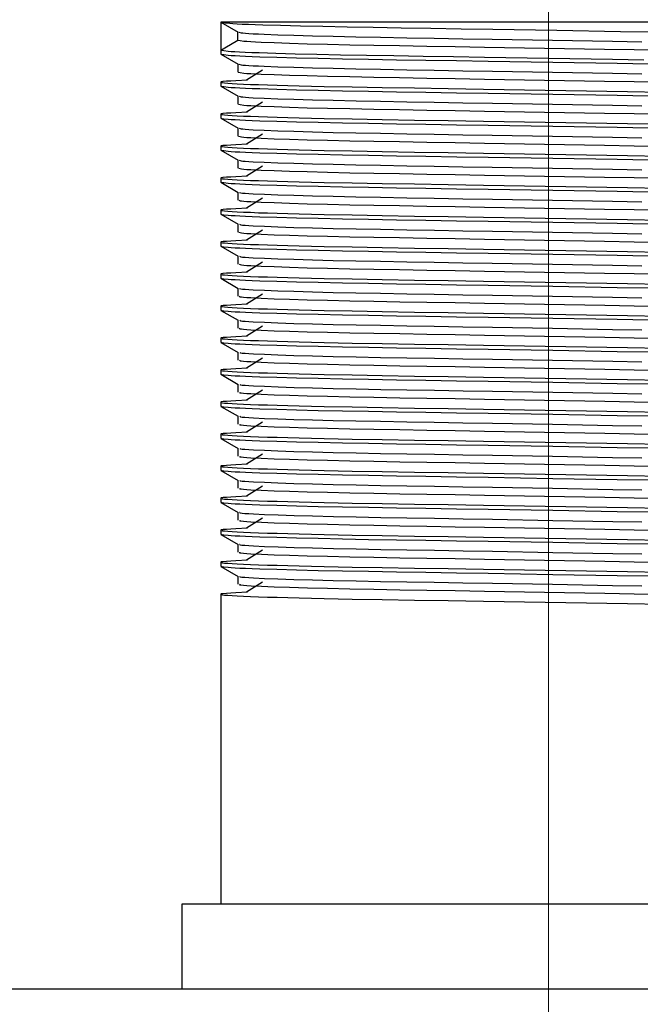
# Model space of a CAD drawing. Header units: millimetres. Extents: x 262469 to 275208, y -32539 to 9411.
# Tile 158 of 256: x 268149 to 268161, y -13986 to -13969. Entities that reach past the tile are written whole.
import ezdxf

# ---------------------------------------------------------------- set-up
doc = ezdxf.new("R2010")
doc.units = ezdxf.units.MM
doc.header["$LTSCALE"] = 100
doc.layers.add('$ IE_TELETECHNIKA', color=5, linetype='Continuous', lineweight=30)

msp = doc.modelspace()

# ---------------------------------------------------------------- linework, layer by layer
at = {"layer": '$ IE_TELETECHNIKA', "color": 7, "linetype": 'Continuous', "lineweight": 5, "ltscale": 20.32}
for p, q in [((268158.891, -13966.129), (268158.891, -13984.396)), ((268158.891, -13984.396), (268158.891, -13988.428))]:
    msp.add_line(p, q, dxfattribs=at)
at = {"layer": '$ IE_TELETECHNIKA', "color": 7, "linetype": 'Continuous'}
for p, q in [((268153.033, -13968.649), (268153.033, -13969.149)), ((268164.749, -13968.649), (268153.033, -13968.649)), ((268153.035, -13968.651), (268153.344, -13968.83)), ((268153.342, -13968.97), (268153.342, -13968.828)), ((268153.033, -13969.154), (268153.033, -13969.22)), ((268153.035, -13969.222), (268153.344, -13969.401)), ((268153.342, -13969.4), (268153.342, -13969.542)), ((268153.342, -13969.4), (268153.342, -13969.542)), ((268153.781, -13969.506), (268153.495, -13969.684)), ((268153.033, -13969.72), (268153.033, -13969.792)), ((268153.035, -13969.794), (268153.344, -13969.972)), ((268153.072, -13969.71), (268153.059, -13969.714)), ((268153.342, -13969.971), (268153.342, -13970.113)), ((268153.342, -13969.971), (268153.342, -13970.113)), ((268153.781, -13970.077), (268153.495, -13970.256)), ((268153.033, -13970.292), (268153.033, -13970.363)), ((268153.035, -13970.365), (268153.344, -13970.544)), ((268153.072, -13970.282), (268153.059, -13970.285)), ((268153.342, -13970.543), (268153.342, -13970.684)), ((268153.342, -13970.543), (268153.342, -13970.684)), ((268153.781, -13970.649), (268153.495, -13970.827)), ((268153.072, -13970.853), (268153.033, -13970.863)), ((268153.033, -13970.863), (268153.033, -13970.934)), ((268153.035, -13970.936), (268153.344, -13971.115)), ((268153.342, -13971.114), (268153.342, -13971.256)), ((268153.342, -13971.114), (268153.342, -13971.256)), ((268153.781, -13971.22), (268153.495, -13971.399)), ((268153.033, -13971.434), (268153.033, -13971.506)), ((268153.072, -13971.425), (268153.059, -13971.428)), ((268153.035, -13971.508), (268153.344, -13971.687)), ((268153.342, -13971.685), (268153.342, -13971.827)), ((268153.342, -13971.685), (268153.342, -13971.827)), ((268153.781, -13971.791), (268153.495, -13971.97)), ((268153.033, -13972.006), (268153.033, -13972.077)), ((268153.035, -13972.079), (268153.344, -13972.258)), ((268153.342, -13972.257), (268153.342, -13972.399)), ((268153.342, -13972.257), (268153.342, -13972.399)), ((268153.781, -13972.363), (268153.495, -13972.541)), ((268153.033, -13972.577), (268153.033, -13972.649)), ((268153.035, -13972.651), (268153.344, -13972.829)), ((268153.342, -13972.828), (268153.342, -13972.97)), ((268153.342, -13972.828), (268153.342, -13972.97)), ((268153.781, -13972.934), (268153.495, -13973.113)), ((268153.033, -13973.149), (268153.033, -13973.22)), ((268153.072, -13973.139), (268153.059, -13973.142)), ((268153.035, -13973.222), (268153.344, -13973.401)), ((268153.342, -13973.4), (268153.342, -13973.541)), ((268153.342, -13973.4), (268153.342, -13973.541)), ((268153.781, -13973.506), (268153.495, -13973.684)), ((268153.033, -13973.72), (268153.033, -13973.791)), ((268153.035, -13973.794), (268153.344, -13973.972)), ((268153.342, -13973.971), (268153.342, -13974.113)), ((268153.342, -13973.971), (268153.342, -13974.113)), ((268153.781, -13974.077), (268153.495, -13974.256)), ((268153.033, -13974.291), (268153.033, -13974.363)), ((268153.035, -13974.365), (268153.344, -13974.544)), ((268153.072, -13974.282), (268153.059, -13974.285)), ((268153.342, -13974.543), (268153.342, -13974.684)), ((268153.342, -13974.543), (268153.342, -13974.684)), ((268153.781, -13974.648), (268153.495, -13974.827)), ((268153.033, -13974.863), (268153.033, -13974.934)), ((268153.035, -13974.936), (268153.344, -13975.115)), ((268153.342, -13975.114), (268153.342, -13975.256)), ((268153.342, -13975.114), (268153.342, -13975.256)), ((268153.781, -13975.22), (268153.495, -13975.398)), ((268153.033, -13975.434), (268153.033, -13975.506)), ((268153.035, -13975.508), (268153.344, -13975.686)), ((268153.342, -13975.685), (268153.342, -13975.827)), ((268153.342, -13975.685), (268153.342, -13975.827)), ((268153.781, -13975.791), (268153.495, -13975.97)), ((268153.033, -13976.006), (268153.033, -13976.077)), ((268153.072, -13975.996), (268153.059, -13975.999)), ((268153.035, -13976.079), (268153.344, -13976.258)), ((268153.342, -13976.257), (268153.342, -13976.399)), ((268153.342, -13976.257), (268153.342, -13976.399)), ((268153.781, -13976.363), (268153.495, -13976.541)), ((268153.033, -13976.577), (268153.033, -13976.649)), ((268153.035, -13976.651), (268153.344, -13976.829)), ((268153.072, -13976.567), (268153.059, -13976.571)), ((268153.342, -13976.828), (268153.342, -13976.97)), ((268153.342, -13976.828), (268153.342, -13976.97)), ((268153.781, -13976.934), (268153.495, -13977.113)), ((268153.033, -13977.149), (268153.033, -13977.22)), ((268153.035, -13977.222), (268153.344, -13977.401)), ((268153.072, -13977.139), (268153.059, -13977.142)), ((268153.342, -13977.4), (268153.342, -13977.541)), ((268153.342, -13977.4), (268153.342, -13977.541)), ((268153.781, -13977.505), (268153.495, -13977.684)), ((268153.033, -13977.72), (268153.033, -13977.791)), ((268153.072, -13977.71), (268153.059, -13977.713)), ((268153.035, -13977.793), (268153.344, -13977.972)), ((268153.342, -13977.971), (268153.342, -13978.113)), ((268153.342, -13977.971), (268153.342, -13978.113)), ((268153.781, -13978.077), (268153.495, -13978.255)), ((268153.033, -13978.291), (268153.033, -13978.363)), ((268153.035, -13978.365), (268153.344, -13978.543)), ((268153.342, -13978.542), (268153.342, -13978.684)), ((268153.342, -13978.542), (268153.342, -13978.684)), ((268153.781, -13978.648), (268153.495, -13978.827)), ((268153.033, -13978.863), (268153.033, -13984.396)), ((268152.34, -13984.396), (268152.34, -13985.908)), ((268165.442, -13984.396), (268152.34, -13984.396)), ((267934.646, -13985.908), (268186.607, -13985.908))]:
    msp.add_line(p, q, dxfattribs=at)
for points in [[(268153.055, -13968.651), (268153.112, -13968.66), (268153.194, -13968.668), (268153.252, -13968.673), (268153.327, -13968.677), (268153.419, -13968.682), (268153.528, -13968.686), (268153.651, -13968.691), (268153.789, -13968.696), (268154.103, -13968.705), (268154.46, -13968.714), (268154.856, -13968.723), (268155.29, -13968.732), (268155.759, -13968.741), (268156.259, -13968.749), (268156.785, -13968.757), (268157.331, -13968.766), (268157.893, -13968.775), (268159.038, -13968.794), (268160.178, -13968.813), (268160.732, -13968.821)], [(268153.033, -13969.149), (268153.206, -13969.049), (268153.342, -13968.97)], [(268153.342, -13968.97), (268153.38, -13968.979), (268153.449, -13968.987), (268153.503, -13968.991), (268153.574, -13968.996), (268153.658, -13969), (268153.756, -13969.005), (268153.987, -13969.014), (268154.263, -13969.024), (268154.581, -13969.033), (268154.941, -13969.042), (268155.339, -13969.051), (268155.77, -13969.059), (268156.23, -13969.067), (268156.716, -13969.076), (268157.223, -13969.084), (268157.745, -13969.093), (268158.817, -13969.112), (268159.892, -13969.13), (268160.417, -13969.139), (268160.929, -13969.148)], [(268153.357, -13968.83), (268153.398, -13968.838), (268153.429, -13968.842), (268153.475, -13968.846), (268153.537, -13968.851), (268153.615, -13968.855), (268153.707, -13968.86), (268153.812, -13968.865), (268154.055, -13968.874), (268154.342, -13968.883), (268154.672, -13968.892), (268155.042, -13968.901), (268155.449, -13968.91), (268155.889, -13968.918), (268156.357, -13968.927), (268156.848, -13968.935), (268157.36, -13968.944), (268157.886, -13968.953), (268158.961, -13968.971), (268160.034, -13968.99), (268160.556, -13968.999)], [(268153.033, -13969.149), (268153.088, -13969.157), (268153.165, -13969.166), (268153.219, -13969.17), (268153.286, -13969.175), (268153.371, -13969.179), (268153.472, -13969.184), (268153.588, -13969.189), (268153.719, -13969.193), (268154.019, -13969.203), (268154.364, -13969.212), (268154.75, -13969.221), (268155.175, -13969.23), (268155.636, -13969.238), (268156.129, -13969.247), (268156.648, -13969.255), (268157.19, -13969.264), (268157.747, -13969.273), (268158.89, -13969.292), (268160.033, -13969.31), (268160.591, -13969.319)], [(268153.033, -13969.22), (268153.088, -13969.229), (268153.166, -13969.237), (268153.221, -13969.242), (268153.29, -13969.246), (268153.376, -13969.251), (268153.479, -13969.256), (268153.597, -13969.26), (268153.73, -13969.265), (268154.035, -13969.274), (268154.385, -13969.284), (268154.777, -13969.293), (268155.207, -13969.302), (268155.675, -13969.311), (268156.174, -13969.319), (268156.7, -13969.327), (268157.248, -13969.336), (268157.811, -13969.345), (268158.965, -13969.364), (268160.115, -13969.383), (268160.675, -13969.392)], [(268153.36, -13969.401), (268153.398, -13969.409), (268153.429, -13969.414), (268153.474, -13969.418), (268153.537, -13969.422), (268153.615, -13969.427), (268153.708, -13969.431), (268153.813, -13969.436), (268154.056, -13969.445), (268154.342, -13969.455), (268154.672, -13969.464), (268155.043, -13969.473), (268155.45, -13969.481), (268155.89, -13969.49), (268156.357, -13969.498), (268156.849, -13969.507), (268157.361, -13969.515), (268157.887, -13969.524), (268158.962, -13969.543), (268160.034, -13969.561), (268160.557, -13969.57)], [(268153.346, -13969.542), (268153.381, -13969.55), (268153.448, -13969.558), (268153.503, -13969.563), (268153.573, -13969.567), (268153.658, -13969.572), (268153.756, -13969.576), (268153.987, -13969.586), (268154.262, -13969.595), (268154.581, -13969.604), (268154.941, -13969.613), (268155.338, -13969.622), (268155.77, -13969.63), (268156.23, -13969.639), (268156.716, -13969.647), (268157.222, -13969.656), (268157.745, -13969.665), (268158.817, -13969.683), (268159.891, -13969.702), (268160.417, -13969.711), (268160.928, -13969.719)], [(268153.515, -13969.684), (268153.305, -13969.695), (268153.213, -13969.7), (268153.135, -13969.705), (268153.078, -13969.71), (268153.044, -13969.714), (268153.033, -13969.719), (268153.039, -13969.724), (268153.063, -13969.729), (268153.103, -13969.733), (268153.161, -13969.738), (268153.236, -13969.743), (268153.329, -13969.748), (268153.439, -13969.754), (268153.566, -13969.759), (268153.709, -13969.764), (268153.868, -13969.769), (268154.043, -13969.775), (268154.232, -13969.78), (268154.436, -13969.785), (268154.653, -13969.79), (268154.883, -13969.795), (268155.38, -13969.805), (268155.919, -13969.815), (268156.494, -13969.824), (268157.099, -13969.834), (268157.726, -13969.844), (268160.298, -13969.886), (268160.917, -13969.896)], [(268153.033, -13969.792), (268153.088, -13969.8), (268153.166, -13969.809), (268153.221, -13969.813), (268153.29, -13969.818), (268153.376, -13969.822), (268153.479, -13969.827), (268153.597, -13969.832), (268153.73, -13969.836), (268154.035, -13969.846), (268154.385, -13969.855), (268154.777, -13969.864), (268155.207, -13969.873), (268155.675, -13969.882), (268156.174, -13969.89), (268156.7, -13969.899), (268157.248, -13969.908), (268157.812, -13969.917), (268158.965, -13969.936), (268160.115, -13969.954), (268160.675, -13969.963)], [(268153.362, -13969.972), (268153.398, -13969.981), (268153.428, -13969.985), (268153.474, -13969.989), (268153.537, -13969.994), (268153.615, -13969.998), (268153.813, -13970.007), (268154.057, -13970.017), (268154.343, -13970.026), (268154.673, -13970.035), (268155.044, -13970.044), (268155.451, -13970.053), (268155.89, -13970.061), (268156.358, -13970.07), (268156.85, -13970.078), (268157.361, -13970.087), (268157.887, -13970.096), (268158.962, -13970.114), (268160.035, -13970.133), (268160.557, -13970.142)], [(268153.349, -13970.113), (268153.382, -13970.121), (268153.447, -13970.13), (268153.502, -13970.134), (268153.573, -13970.139), (268153.658, -13970.143), (268153.756, -13970.148), (268153.987, -13970.157), (268154.262, -13970.166), (268154.581, -13970.176), (268154.941, -13970.185), (268155.338, -13970.193), (268155.77, -13970.202), (268156.23, -13970.21), (268156.716, -13970.219), (268157.222, -13970.227), (268157.745, -13970.236), (268158.817, -13970.255), (268159.892, -13970.273), (268160.417, -13970.282), (268160.929, -13970.291)], [(268153.515, -13970.256), (268153.305, -13970.266), (268153.213, -13970.271), (268153.135, -13970.276), (268153.078, -13970.281), (268153.044, -13970.286), (268153.033, -13970.29), (268153.039, -13970.295), (268153.063, -13970.3), (268153.103, -13970.305), (268153.161, -13970.31), (268153.236, -13970.315), (268153.329, -13970.32), (268153.439, -13970.325), (268153.566, -13970.33), (268153.709, -13970.336), (268153.868, -13970.341), (268154.043, -13970.346), (268154.232, -13970.351), (268154.436, -13970.357), (268154.653, -13970.362), (268154.883, -13970.367), (268155.38, -13970.377), (268155.919, -13970.386), (268156.494, -13970.396), (268157.099, -13970.405), (268157.726, -13970.415), (268160.298, -13970.457), (268160.917, -13970.467)], [(268153.033, -13970.363), (268153.088, -13970.372), (268153.166, -13970.38), (268153.221, -13970.385), (268153.29, -13970.389), (268153.376, -13970.394), (268153.479, -13970.398), (268153.597, -13970.403), (268153.73, -13970.408), (268154.035, -13970.417), (268154.385, -13970.427), (268154.777, -13970.436), (268155.207, -13970.445), (268155.675, -13970.453), (268156.174, -13970.462), (268156.7, -13970.47), (268157.248, -13970.479), (268157.812, -13970.488), (268158.965, -13970.507), (268160.116, -13970.526), (268160.675, -13970.535)], [(268153.364, -13970.544), (268153.397, -13970.552), (268153.427, -13970.556), (268153.472, -13970.561), (268153.536, -13970.565), (268153.614, -13970.57), (268153.812, -13970.579), (268154.055, -13970.588), (268154.341, -13970.597), (268154.671, -13970.607), (268155.042, -13970.616), (268155.449, -13970.624), (268155.888, -13970.633), (268156.356, -13970.641), (268156.848, -13970.649), (268157.359, -13970.658), (268157.885, -13970.667), (268158.961, -13970.686), (268160.033, -13970.704), (268160.556, -13970.713)], [(268153.352, -13970.684), (268153.382, -13970.693), (268153.408, -13970.697), (268153.447, -13970.701), (268153.502, -13970.706), (268153.573, -13970.71), (268153.658, -13970.715), (268153.756, -13970.719), (268153.987, -13970.729), (268154.262, -13970.738), (268154.581, -13970.747), (268154.941, -13970.756), (268155.339, -13970.765), (268155.77, -13970.773), (268156.23, -13970.782), (268156.716, -13970.79), (268157.222, -13970.799), (268157.745, -13970.808), (268158.817, -13970.826), (268159.892, -13970.844), (268160.418, -13970.854), (268160.929, -13970.862)], [(268153.515, -13970.827), (268153.305, -13970.837), (268153.213, -13970.843), (268153.135, -13970.848), (268153.078, -13970.853), (268153.044, -13970.857), (268153.033, -13970.862), (268153.039, -13970.867), (268153.063, -13970.871), (268153.103, -13970.876), (268153.161, -13970.881), (268153.236, -13970.886), (268153.329, -13970.891), (268153.439, -13970.896), (268153.566, -13970.902), (268153.709, -13970.907), (268153.868, -13970.912), (268154.043, -13970.917), (268154.232, -13970.923), (268154.436, -13970.928), (268154.653, -13970.933), (268154.883, -13970.938), (268155.38, -13970.948), (268155.919, -13970.958), (268156.494, -13970.967), (268157.099, -13970.977), (268157.726, -13970.987), (268160.298, -13971.029), (268160.917, -13971.039)], [(268153.033, -13970.934), (268153.088, -13970.943), (268153.166, -13970.952), (268153.221, -13970.956), (268153.29, -13970.961), (268153.376, -13970.965), (268153.479, -13970.97), (268153.597, -13970.975), (268153.73, -13970.979), (268154.035, -13970.989), (268154.385, -13970.998), (268154.777, -13971.007), (268155.208, -13971.016), (268155.675, -13971.025), (268156.175, -13971.033), (268156.701, -13971.042), (268157.249, -13971.051), (268157.812, -13971.06), (268158.966, -13971.079), (268160.117, -13971.097), (268160.676, -13971.106)], [(268153.355, -13971.256), (268153.382, -13971.264), (268153.407, -13971.268), (268153.446, -13971.273), (268153.501, -13971.277), (268153.573, -13971.282), (268153.658, -13971.286), (268153.757, -13971.291), (268153.987, -13971.3), (268154.262, -13971.309), (268154.581, -13971.318), (268154.941, -13971.328), (268155.339, -13971.336), (268155.77, -13971.345), (268156.23, -13971.353), (268156.716, -13971.361), (268157.223, -13971.37), (268157.745, -13971.379), (268158.817, -13971.397), (268159.892, -13971.416), (268160.418, -13971.425), (268160.929, -13971.434)], [(268153.366, -13971.115), (268153.397, -13971.124), (268153.426, -13971.128), (268153.472, -13971.132), (268153.536, -13971.137), (268153.615, -13971.141), (268153.813, -13971.15), (268154.056, -13971.16), (268154.342, -13971.169), (268154.672, -13971.178), (268155.043, -13971.187), (268155.45, -13971.196), (268155.889, -13971.204), (268156.357, -13971.212), (268156.849, -13971.221), (268157.361, -13971.23), (268157.886, -13971.239), (268158.962, -13971.257), (268160.034, -13971.275), (268160.557, -13971.284)], [(268153.515, -13971.398), (268153.305, -13971.409), (268153.213, -13971.414), (268153.135, -13971.419), (268153.078, -13971.424), (268153.044, -13971.429), (268153.033, -13971.433), (268153.039, -13971.438), (268153.063, -13971.443), (268153.103, -13971.448), (268153.161, -13971.453), (268153.236, -13971.458), (268153.329, -13971.463), (268153.439, -13971.468), (268153.566, -13971.473), (268153.709, -13971.478), (268153.868, -13971.484), (268154.043, -13971.489), (268154.232, -13971.494), (268154.436, -13971.499), (268154.653, -13971.505), (268154.883, -13971.51), (268155.38, -13971.519), (268155.919, -13971.529), (268156.494, -13971.538), (268157.099, -13971.548), (268157.726, -13971.558), (268160.298, -13971.6), (268160.917, -13971.61)], [(268153.033, -13971.506), (268153.088, -13971.514), (268153.166, -13971.523), (268153.221, -13971.528), (268153.29, -13971.532), (268153.376, -13971.537), (268153.479, -13971.541), (268153.597, -13971.546), (268153.73, -13971.551), (268154.035, -13971.56), (268154.385, -13971.569), (268154.777, -13971.579), (268155.207, -13971.588), (268155.675, -13971.596), (268156.174, -13971.605), (268156.7, -13971.613), (268157.248, -13971.622), (268157.812, -13971.631), (268158.965, -13971.65), (268160.116, -13971.669), (268160.675, -13971.678)], [(268153.368, -13971.687), (268153.396, -13971.695), (268153.425, -13971.699), (268153.472, -13971.704), (268153.536, -13971.708), (268153.615, -13971.712), (268153.814, -13971.722), (268154.056, -13971.731), (268154.342, -13971.74), (268154.672, -13971.749), (268155.043, -13971.758), (268155.45, -13971.767), (268155.89, -13971.776), (268156.358, -13971.784), (268156.85, -13971.792), (268157.361, -13971.801), (268157.887, -13971.81), (268158.962, -13971.828), (268160.035, -13971.847), (268160.557, -13971.856)], [(268153.357, -13971.827), (268153.382, -13971.836), (268153.406, -13971.84), (268153.445, -13971.844), (268153.501, -13971.848), (268153.572, -13971.853), (268153.658, -13971.858), (268153.757, -13971.862), (268153.988, -13971.871), (268154.262, -13971.881), (268154.581, -13971.89), (268154.941, -13971.899), (268155.339, -13971.908), (268155.77, -13971.916), (268156.23, -13971.924), (268156.716, -13971.933), (268157.223, -13971.941), (268157.745, -13971.95), (268158.817, -13971.969), (268159.892, -13971.987), (268160.418, -13971.996), (268160.929, -13972.005)], [(268153.515, -13971.97), (268153.305, -13971.98), (268153.213, -13971.985), (268153.135, -13971.99), (268153.078, -13971.995), (268153.044, -13972), (268153.033, -13972.005), (268153.039, -13972.009), (268153.063, -13972.014), (268153.103, -13972.019), (268153.161, -13972.024), (268153.236, -13972.029), (268153.329, -13972.034), (268153.439, -13972.039), (268153.566, -13972.044), (268153.709, -13972.05), (268153.868, -13972.055), (268154.043, -13972.06), (268154.232, -13972.066), (268154.436, -13972.071), (268154.653, -13972.076), (268154.883, -13972.081), (268155.38, -13972.091), (268155.919, -13972.1), (268156.494, -13972.11), (268157.099, -13972.119), (268157.726, -13972.13), (268160.298, -13972.172), (268160.917, -13972.181)], [(268153.033, -13972.077), (268153.088, -13972.086), (268153.166, -13972.095), (268153.221, -13972.099), (268153.29, -13972.103), (268153.376, -13972.108), (268153.479, -13972.113), (268153.597, -13972.117), (268153.73, -13972.122), (268154.035, -13972.132), (268154.385, -13972.141), (268154.777, -13972.15), (268155.207, -13972.159), (268155.675, -13972.168), (268156.174, -13972.176), (268156.7, -13972.185), (268157.248, -13972.193), (268157.812, -13972.202), (268158.965, -13972.221), (268160.115, -13972.24), (268160.675, -13972.249)], [(268153.37, -13972.258), (268153.395, -13972.266), (268153.424, -13972.271), (268153.471, -13972.275), (268153.536, -13972.279), (268153.616, -13972.284), (268153.815, -13972.293), (268154.057, -13972.302), (268154.343, -13972.312), (268154.673, -13972.321), (268155.044, -13972.33), (268155.451, -13972.339), (268155.891, -13972.347), (268156.359, -13972.355), (268156.851, -13972.364), (268157.362, -13972.372), (268157.888, -13972.381), (268158.963, -13972.4), (268160.035, -13972.418), (268160.558, -13972.427)], [(268153.36, -13972.399), (268153.382, -13972.407), (268153.405, -13972.411), (268153.444, -13972.415), (268153.5, -13972.42), (268153.572, -13972.424), (268153.757, -13972.434), (268153.988, -13972.443), (268154.262, -13972.452), (268154.581, -13972.461), (268154.941, -13972.47), (268155.339, -13972.479), (268155.77, -13972.488), (268156.23, -13972.496), (268156.716, -13972.504), (268157.223, -13972.513), (268157.745, -13972.522), (268158.817, -13972.54), (268159.892, -13972.559), (268160.418, -13972.568), (268160.929, -13972.576)], [(268153.515, -13972.541), (268153.305, -13972.552), (268153.213, -13972.557), (268153.135, -13972.562), (268153.078, -13972.567), (268153.044, -13972.571), (268153.033, -13972.576), (268153.039, -13972.581), (268153.063, -13972.586), (268153.103, -13972.59), (268153.161, -13972.595), (268153.236, -13972.6), (268153.329, -13972.605), (268153.439, -13972.611), (268153.566, -13972.616), (268153.709, -13972.621), (268153.868, -13972.626), (268154.043, -13972.632), (268154.232, -13972.637), (268154.436, -13972.642), (268154.653, -13972.647), (268154.883, -13972.652), (268155.38, -13972.662), (268155.919, -13972.672), (268156.494, -13972.681), (268157.099, -13972.691), (268157.726, -13972.701), (268160.298, -13972.743), (268160.917, -13972.753)], [(268153.033, -13972.649), (268153.088, -13972.657), (268153.166, -13972.666), (268153.221, -13972.67), (268153.29, -13972.675), (268153.376, -13972.679), (268153.479, -13972.684), (268153.597, -13972.689), (268153.73, -13972.693), (268154.035, -13972.703), (268154.385, -13972.712), (268154.777, -13972.722), (268155.207, -13972.73), (268155.675, -13972.739), (268156.174, -13972.747), (268156.7, -13972.756), (268157.248, -13972.765), (268157.812, -13972.774), (268158.965, -13972.793), (268160.116, -13972.811), (268160.675, -13972.82)], [(268153.371, -13972.829), (268153.394, -13972.838), (268153.422, -13972.842), (268153.47, -13972.846), (268153.535, -13972.851), (268153.615, -13972.855), (268153.814, -13972.864), (268154.055, -13972.874), (268154.341, -13972.883), (268154.671, -13972.892), (268155.042, -13972.901), (268155.449, -13972.91), (268155.889, -13972.918), (268156.356, -13972.927), (268156.848, -13972.935), (268157.36, -13972.944), (268157.886, -13972.953), (268158.961, -13972.971), (268160.034, -13972.99), (268160.556, -13972.999)], [(268153.362, -13972.97), (268153.381, -13972.978), (268153.405, -13972.983), (268153.444, -13972.987), (268153.5, -13972.991), (268153.572, -13972.996), (268153.757, -13973.005), (268153.988, -13973.014), (268154.262, -13973.023), (268154.581, -13973.033), (268154.941, -13973.042), (268155.339, -13973.051), (268155.77, -13973.059), (268156.23, -13973.067), (268156.716, -13973.076), (268157.223, -13973.084), (268157.745, -13973.093), (268158.817, -13973.112), (268159.892, -13973.13), (268160.418, -13973.139), (268160.929, -13973.148)], [(268153.515, -13973.113), (268153.305, -13973.123), (268153.213, -13973.128), (268153.135, -13973.133), (268153.078, -13973.138), (268153.044, -13973.143), (268153.033, -13973.148), (268153.039, -13973.152), (268153.063, -13973.157), (268153.103, -13973.162), (268153.161, -13973.167), (268153.236, -13973.172), (268153.329, -13973.177), (268153.439, -13973.182), (268153.566, -13973.187), (268153.709, -13973.193), (268153.868, -13973.198), (268154.043, -13973.203), (268154.232, -13973.208), (268154.436, -13973.214), (268154.653, -13973.219), (268154.883, -13973.224), (268155.38, -13973.234), (268155.919, -13973.243), (268156.494, -13973.253), (268157.099, -13973.262), (268157.726, -13973.272), (268160.298, -13973.314), (268160.917, -13973.324)], [(268153.033, -13973.22), (268153.088, -13973.229), (268153.166, -13973.237), (268153.221, -13973.242), (268153.29, -13973.246), (268153.376, -13973.251), (268153.479, -13973.255), (268153.597, -13973.26), (268153.73, -13973.265), (268154.035, -13973.274), (268154.385, -13973.284), (268154.777, -13973.293), (268155.208, -13973.302), (268155.675, -13973.31), (268156.174, -13973.319), (268156.7, -13973.327), (268157.248, -13973.336), (268157.812, -13973.345), (268158.965, -13973.364), (268160.116, -13973.383), (268160.675, -13973.392)], [(268153.364, -13973.542), (268153.381, -13973.55), (268153.404, -13973.554), (268153.443, -13973.558), (268153.5, -13973.563), (268153.572, -13973.567), (268153.758, -13973.576), (268153.988, -13973.586), (268154.262, -13973.595), (268154.581, -13973.604), (268154.941, -13973.613), (268155.339, -13973.622), (268155.77, -13973.63), (268156.231, -13973.639), (268156.716, -13973.647), (268157.223, -13973.656), (268157.745, -13973.665), (268158.818, -13973.683), (268159.893, -13973.702), (268160.418, -13973.711), (268160.93, -13973.719)], [(268153.372, -13973.401), (268153.393, -13973.409), (268153.422, -13973.413), (268153.469, -13973.418), (268153.535, -13973.422), (268153.616, -13973.427), (268153.814, -13973.436), (268154.056, -13973.445), (268154.342, -13973.454), (268154.672, -13973.464), (268155.043, -13973.473), (268155.45, -13973.481), (268155.89, -13973.49), (268156.357, -13973.498), (268156.849, -13973.506), (268157.361, -13973.515), (268157.887, -13973.524), (268158.962, -13973.543), (268160.034, -13973.561), (268160.557, -13973.57)], [(268153.515, -13973.684), (268153.305, -13973.695), (268153.213, -13973.7), (268153.135, -13973.705), (268153.078, -13973.71), (268153.044, -13973.714), (268153.033, -13973.719), (268153.039, -13973.724), (268153.063, -13973.728), (268153.103, -13973.733), (268153.161, -13973.738), (268153.236, -13973.743), (268153.329, -13973.748), (268153.439, -13973.754), (268153.566, -13973.759), (268153.709, -13973.764), (268153.868, -13973.769), (268154.043, -13973.775), (268154.232, -13973.78), (268154.436, -13973.785), (268154.653, -13973.79), (268154.883, -13973.795), (268155.38, -13973.805), (268155.919, -13973.815), (268156.494, -13973.824), (268157.099, -13973.834), (268157.726, -13973.844), (268160.298, -13973.886), (268160.917, -13973.896)], [(268153.033, -13973.791), (268153.088, -13973.8), (268153.166, -13973.809), (268153.221, -13973.813), (268153.29, -13973.818), (268153.376, -13973.822), (268153.479, -13973.827), (268153.597, -13973.832), (268153.73, -13973.836), (268154.034, -13973.846), (268154.385, -13973.855), (268154.776, -13973.864), (268155.207, -13973.873), (268155.674, -13973.882), (268156.173, -13973.89), (268156.699, -13973.899), (268157.247, -13973.908), (268157.811, -13973.917), (268158.964, -13973.936), (268160.114, -13973.954), (268160.674, -13973.963)], [(268153.373, -13973.972), (268153.392, -13973.981), (268153.421, -13973.985), (268153.469, -13973.989), (268153.535, -13973.994), (268153.616, -13973.998), (268153.815, -13974.007), (268154.057, -13974.017), (268154.343, -13974.026), (268154.673, -13974.035), (268155.044, -13974.044), (268155.451, -13974.053), (268155.89, -13974.061), (268156.358, -13974.07), (268156.85, -13974.078), (268157.362, -13974.087), (268157.887, -13974.096), (268158.963, -13974.114), (268160.035, -13974.133), (268160.558, -13974.142)], [(268153.366, -13974.113), (268153.38, -13974.121), (268153.403, -13974.125), (268153.442, -13974.13), (268153.499, -13974.134), (268153.572, -13974.139), (268153.758, -13974.148), (268153.988, -13974.157), (268154.262, -13974.166), (268154.581, -13974.175), (268154.941, -13974.185), (268155.339, -13974.193), (268155.77, -13974.202), (268156.231, -13974.21), (268156.717, -13974.219), (268157.223, -13974.227), (268157.746, -13974.236), (268158.818, -13974.254), (268159.893, -13974.273), (268160.419, -13974.282), (268160.93, -13974.291)], [(268153.515, -13974.256), (268153.305, -13974.266), (268153.213, -13974.271), (268153.135, -13974.276), (268153.078, -13974.281), (268153.044, -13974.286), (268153.033, -13974.29), (268153.039, -13974.295), (268153.063, -13974.3), (268153.103, -13974.305), (268153.161, -13974.31), (268153.236, -13974.315), (268153.329, -13974.32), (268153.439, -13974.325), (268153.566, -13974.33), (268153.709, -13974.335), (268153.868, -13974.341), (268154.043, -13974.346), (268154.232, -13974.351), (268154.436, -13974.356), (268154.653, -13974.362), (268154.883, -13974.367), (268155.38, -13974.377), (268155.919, -13974.386), (268156.494, -13974.395), (268157.099, -13974.405), (268157.726, -13974.415), (268160.298, -13974.457), (268160.917, -13974.467)], [(268153.033, -13974.363), (268153.088, -13974.371), (268153.166, -13974.38), (268153.221, -13974.385), (268153.29, -13974.389), (268153.376, -13974.394), (268153.479, -13974.398), (268153.597, -13974.403), (268153.73, -13974.408), (268154.035, -13974.417), (268154.385, -13974.427), (268154.777, -13974.436), (268155.207, -13974.445), (268155.674, -13974.453), (268156.174, -13974.462), (268156.7, -13974.47), (268157.248, -13974.479), (268157.811, -13974.488), (268158.965, -13974.507), (268160.115, -13974.526), (268160.675, -13974.535)], [(268153.374, -13974.544), (268153.39, -13974.552), (268153.42, -13974.556), (268153.469, -13974.561), (268153.535, -13974.565), (268153.617, -13974.57), (268153.816, -13974.579), (268154.057, -13974.588), (268154.343, -13974.597), (268154.673, -13974.606), (268155.045, -13974.615), (268155.452, -13974.624), (268155.891, -13974.633), (268156.359, -13974.641), (268156.851, -13974.649), (268157.362, -13974.658), (268157.888, -13974.667), (268158.963, -13974.686), (268160.036, -13974.704), (268160.558, -13974.713)], [(268153.368, -13974.684), (268153.379, -13974.693), (268153.401, -13974.697), (268153.442, -13974.701), (268153.499, -13974.706), (268153.573, -13974.71), (268153.758, -13974.719), (268153.988, -13974.728), (268154.262, -13974.738), (268154.581, -13974.747), (268154.941, -13974.756), (268155.339, -13974.765), (268155.77, -13974.773), (268156.231, -13974.782), (268156.717, -13974.79), (268157.223, -13974.799), (268157.746, -13974.807), (268158.818, -13974.826), (268159.893, -13974.844), (268160.419, -13974.853), (268160.93, -13974.862)], [(268153.515, -13974.827), (268153.305, -13974.837), (268153.213, -13974.842), (268153.135, -13974.848), (268153.078, -13974.852), (268153.044, -13974.857), (268153.033, -13974.862), (268153.039, -13974.867), (268153.063, -13974.871), (268153.103, -13974.876), (268153.161, -13974.881), (268153.236, -13974.886), (268153.329, -13974.891), (268153.439, -13974.896), (268153.566, -13974.902), (268153.709, -13974.907), (268153.868, -13974.912), (268154.043, -13974.917), (268154.232, -13974.923), (268154.436, -13974.928), (268154.653, -13974.933), (268154.883, -13974.938), (268155.38, -13974.948), (268155.919, -13974.957), (268156.494, -13974.967), (268157.099, -13974.977), (268157.726, -13974.987), (268160.298, -13975.029), (268160.917, -13975.039)], [(268153.033, -13974.934), (268153.088, -13974.943), (268153.166, -13974.952), (268153.221, -13974.956), (268153.29, -13974.961), (268153.376, -13974.965), (268153.479, -13974.97), (268153.597, -13974.974), (268153.73, -13974.979), (268154.035, -13974.989), (268154.385, -13974.998), (268154.777, -13975.007), (268155.207, -13975.016), (268155.675, -13975.025), (268156.174, -13975.033), (268156.7, -13975.042), (268157.248, -13975.05), (268157.812, -13975.06), (268158.965, -13975.078), (268160.115, -13975.097), (268160.675, -13975.106)], [(268153.374, -13975.115), (268153.389, -13975.123), (268153.419, -13975.128), (268153.469, -13975.132), (268153.536, -13975.137), (268153.618, -13975.141), (268153.817, -13975.15), (268154.058, -13975.159), (268154.344, -13975.169), (268154.674, -13975.178), (268155.045, -13975.187), (268155.453, -13975.196), (268155.892, -13975.204), (268156.36, -13975.212), (268156.852, -13975.221), (268157.363, -13975.229), (268157.889, -13975.238), (268158.964, -13975.257), (268160.036, -13975.275), (268160.559, -13975.284)], [(268153.369, -13975.256), (268153.378, -13975.264), (268153.4, -13975.268), (268153.441, -13975.273), (268153.499, -13975.277), (268153.573, -13975.281), (268153.758, -13975.291), (268153.988, -13975.3), (268154.262, -13975.309), (268154.581, -13975.318), (268154.941, -13975.327), (268155.339, -13975.336), (268155.77, -13975.345), (268156.231, -13975.353), (268156.717, -13975.361), (268157.223, -13975.37), (268157.746, -13975.379), (268158.818, -13975.397), (268159.893, -13975.416), (268160.419, -13975.425), (268160.93, -13975.433)], [(268153.515, -13975.398), (268153.305, -13975.409), (268153.213, -13975.414), (268153.135, -13975.419), (268153.078, -13975.424), (268153.044, -13975.429), (268153.033, -13975.433), (268153.039, -13975.438), (268153.063, -13975.443), (268153.103, -13975.448), (268153.161, -13975.452), (268153.236, -13975.457), (268153.329, -13975.463), (268153.439, -13975.468), (268153.566, -13975.473), (268153.709, -13975.478), (268153.868, -13975.483), (268154.043, -13975.489), (268154.232, -13975.494), (268154.436, -13975.499), (268154.653, -13975.504), (268154.883, -13975.509), (268155.38, -13975.519), (268155.919, -13975.529), (268156.494, -13975.538), (268157.099, -13975.548), (268157.726, -13975.558), (268160.298, -13975.6), (268160.917, -13975.61)], [(268153.033, -13975.506), (268153.088, -13975.514), (268153.166, -13975.523), (268153.221, -13975.527), (268153.29, -13975.532), (268153.376, -13975.536), (268153.479, -13975.541), (268153.597, -13975.546), (268153.73, -13975.551), (268154.035, -13975.56), (268154.385, -13975.569), (268154.777, -13975.579), (268155.208, -13975.587), (268155.675, -13975.596), (268156.174, -13975.605), (268156.7, -13975.613), (268157.248, -13975.622), (268157.812, -13975.631), (268158.965, -13975.65), (268160.116, -13975.669), (268160.676, -13975.678)], [(268153.37, -13975.827), (268153.377, -13975.835), (268153.399, -13975.84), (268153.44, -13975.844), (268153.499, -13975.848), (268153.573, -13975.853), (268153.759, -13975.862), (268153.988, -13975.871), (268154.262, -13975.88), (268154.581, -13975.89), (268154.941, -13975.899), (268155.339, -13975.908), (268155.77, -13975.916), (268156.231, -13975.924), (268156.717, -13975.933), (268157.224, -13975.941), (268157.746, -13975.95), (268158.818, -13975.969), (268159.893, -13975.987), (268160.419, -13975.996), (268160.93, -13976.005)], [(268153.374, -13975.686), (268153.387, -13975.695), (268153.417, -13975.699), (268153.467, -13975.703), (268153.535, -13975.708), (268153.617, -13975.712), (268153.815, -13975.722), (268154.056, -13975.731), (268154.342, -13975.74), (268154.672, -13975.749), (268155.043, -13975.758), (268155.45, -13975.767), (268155.89, -13975.775), (268156.358, -13975.784), (268156.85, -13975.792), (268157.361, -13975.801), (268157.887, -13975.81), (268158.962, -13975.828), (268160.035, -13975.847), (268160.557, -13975.856)], [(268153.515, -13975.97), (268153.305, -13975.98), (268153.213, -13975.985), (268153.135, -13975.99), (268153.078, -13975.995), (268153.044, -13976), (268153.033, -13976.005), (268153.039, -13976.009), (268153.063, -13976.014), (268153.103, -13976.019), (268153.161, -13976.024), (268153.236, -13976.029), (268153.329, -13976.034), (268153.439, -13976.039), (268153.566, -13976.044), (268153.709, -13976.05), (268153.868, -13976.055), (268154.043, -13976.06), (268154.232, -13976.065), (268154.436, -13976.071), (268154.653, -13976.076), (268154.883, -13976.081), (268155.38, -13976.091), (268155.919, -13976.1), (268156.494, -13976.11), (268157.099, -13976.119), (268157.726, -13976.13), (268160.298, -13976.171), (268160.917, -13976.181)], [(268153.033, -13976.077), (268153.088, -13976.086), (268153.166, -13976.094), (268153.221, -13976.099), (268153.29, -13976.103), (268153.376, -13976.108), (268153.479, -13976.113), (268153.597, -13976.117), (268153.73, -13976.122), (268154.035, -13976.131), (268154.385, -13976.141), (268154.777, -13976.15), (268155.208, -13976.159), (268155.675, -13976.168), (268156.174, -13976.176), (268156.7, -13976.184), (268157.248, -13976.193), (268157.812, -13976.202), (268158.965, -13976.221), (268160.116, -13976.24), (268160.675, -13976.249)], [(268153.374, -13976.258), (268153.386, -13976.266), (268153.416, -13976.27), (268153.467, -13976.275), (268153.535, -13976.279), (268153.618, -13976.284), (268153.816, -13976.293), (268154.057, -13976.302), (268154.342, -13976.312), (268154.673, -13976.321), (268155.044, -13976.33), (268155.451, -13976.338), (268155.891, -13976.347), (268156.359, -13976.355), (268156.851, -13976.364), (268157.362, -13976.372), (268157.888, -13976.381), (268158.963, -13976.4), (268160.035, -13976.418), (268160.558, -13976.427)], [(268153.371, -13976.399), (268153.376, -13976.407), (268153.398, -13976.411), (268153.44, -13976.415), (268153.499, -13976.42), (268153.573, -13976.424), (268153.759, -13976.433), (268153.988, -13976.443), (268154.262, -13976.452), (268154.581, -13976.461), (268154.942, -13976.47), (268155.339, -13976.479), (268155.77, -13976.488), (268156.231, -13976.496), (268156.717, -13976.504), (268157.224, -13976.513), (268157.746, -13976.522), (268158.819, -13976.54), (268159.894, -13976.559), (268160.419, -13976.568), (268160.931, -13976.576)], [(268153.515, -13976.541), (268153.305, -13976.552), (268153.213, -13976.557), (268153.135, -13976.562), (268153.078, -13976.567), (268153.044, -13976.571), (268153.033, -13976.576), (268153.039, -13976.581), (268153.063, -13976.586), (268153.103, -13976.59), (268153.161, -13976.595), (268153.236, -13976.6), (268153.329, -13976.605), (268153.439, -13976.611), (268153.566, -13976.616), (268153.709, -13976.621), (268153.868, -13976.626), (268154.043, -13976.632), (268154.232, -13976.637), (268154.436, -13976.642), (268154.653, -13976.647), (268154.883, -13976.652), (268155.38, -13976.662), (268155.919, -13976.672), (268156.494, -13976.681), (268157.099, -13976.691), (268157.726, -13976.701), (268160.298, -13976.743), (268160.917, -13976.753)], [(268153.033, -13976.649), (268153.088, -13976.657), (268153.166, -13976.666), (268153.221, -13976.67), (268153.29, -13976.675), (268153.376, -13976.679), (268153.479, -13976.684), (268153.597, -13976.689), (268153.73, -13976.693), (268154.035, -13976.703), (268154.385, -13976.712), (268154.777, -13976.721), (268155.207, -13976.73), (268155.674, -13976.739), (268156.174, -13976.747), (268156.7, -13976.756), (268157.248, -13976.765), (268157.811, -13976.774), (268158.965, -13976.793), (268160.115, -13976.811), (268160.675, -13976.82)], [(268153.374, -13976.829), (268153.384, -13976.838), (268153.416, -13976.842), (268153.467, -13976.846), (268153.536, -13976.851), (268153.619, -13976.855), (268153.817, -13976.864), (268154.057, -13976.874), (268154.343, -13976.883), (268154.674, -13976.892), (268155.045, -13976.901), (268155.452, -13976.91), (268155.891, -13976.918), (268156.359, -13976.927), (268156.851, -13976.935), (268157.362, -13976.944), (268157.888, -13976.953), (268158.963, -13976.971), (268160.036, -13976.99), (268160.558, -13976.999)], [(268153.372, -13976.97), (268153.375, -13976.978), (268153.397, -13976.982), (268153.439, -13976.987), (268153.499, -13976.991), (268153.574, -13976.996), (268153.759, -13977.005), (268153.988, -13977.014), (268154.262, -13977.023), (268154.581, -13977.033), (268154.942, -13977.042), (268155.339, -13977.05), (268155.771, -13977.059), (268156.231, -13977.067), (268156.717, -13977.076), (268157.224, -13977.084), (268157.746, -13977.093), (268158.819, -13977.112), (268159.894, -13977.13), (268160.42, -13977.139), (268160.931, -13977.148)], [(268153.515, -13977.113), (268153.305, -13977.123), (268153.213, -13977.128), (268153.135, -13977.133), (268153.078, -13977.138), (268153.044, -13977.143), (268153.033, -13977.147), (268153.039, -13977.152), (268153.063, -13977.157), (268153.103, -13977.162), (268153.161, -13977.167), (268153.236, -13977.172), (268153.329, -13977.177), (268153.439, -13977.182), (268153.566, -13977.187), (268153.709, -13977.192), (268153.868, -13977.198), (268154.043, -13977.203), (268154.232, -13977.208), (268154.436, -13977.213), (268154.653, -13977.219), (268154.883, -13977.224), (268155.38, -13977.234), (268155.919, -13977.243), (268156.494, -13977.253), (268157.099, -13977.262), (268157.726, -13977.272), (268160.298, -13977.314), (268160.917, -13977.324)], [(268153.033, -13977.22), (268153.088, -13977.229), (268153.166, -13977.237), (268153.221, -13977.242), (268153.29, -13977.246), (268153.376, -13977.251), (268153.479, -13977.255), (268153.597, -13977.26), (268153.73, -13977.265), (268154.035, -13977.274), (268154.385, -13977.284), (268154.777, -13977.293), (268155.207, -13977.302), (268155.675, -13977.31), (268156.174, -13977.319), (268156.7, -13977.327), (268157.248, -13977.336), (268157.811, -13977.345), (268158.965, -13977.364), (268160.115, -13977.383), (268160.675, -13977.392)], [(268153.374, -13977.401), (268153.372, -13977.405), (268153.383, -13977.409), (268153.415, -13977.413), (268153.467, -13977.418), (268153.537, -13977.422), (268153.62, -13977.427), (268153.818, -13977.436), (268154.058, -13977.445), (268154.344, -13977.454), (268154.674, -13977.464), (268155.046, -13977.473), (268155.453, -13977.481), (268155.892, -13977.49), (268156.36, -13977.498), (268156.852, -13977.506), (268157.363, -13977.515), (268157.889, -13977.524), (268158.964, -13977.543), (268160.036, -13977.561), (268160.559, -13977.57)], [(268153.372, -13977.541), (268153.373, -13977.55), (268153.396, -13977.554), (268153.439, -13977.558), (268153.499, -13977.563), (268153.574, -13977.567), (268153.76, -13977.576), (268153.988, -13977.585), (268154.262, -13977.595), (268154.581, -13977.604), (268154.942, -13977.613), (268155.34, -13977.622), (268155.771, -13977.63), (268156.231, -13977.639), (268156.717, -13977.647), (268157.224, -13977.656), (268157.747, -13977.665), (268158.819, -13977.683), (268159.894, -13977.701), (268160.42, -13977.71), (268160.931, -13977.719)], [(268153.515, -13977.684), (268153.305, -13977.694), (268153.213, -13977.7), (268153.135, -13977.705), (268153.078, -13977.709), (268153.044, -13977.714), (268153.033, -13977.719), (268153.039, -13977.724), (268153.063, -13977.728), (268153.103, -13977.733), (268153.161, -13977.738), (268153.236, -13977.743), (268153.329, -13977.748), (268153.439, -13977.753), (268153.566, -13977.759), (268153.709, -13977.764), (268153.868, -13977.769), (268154.043, -13977.774), (268154.232, -13977.78), (268154.436, -13977.785), (268154.653, -13977.79), (268154.883, -13977.795), (268155.38, -13977.805), (268155.919, -13977.815), (268156.494, -13977.824), (268157.099, -13977.834), (268157.726, -13977.844), (268160.298, -13977.886), (268160.917, -13977.896)], [(268153.033, -13977.791), (268153.088, -13977.8), (268153.166, -13977.809), (268153.221, -13977.813), (268153.29, -13977.818), (268153.376, -13977.822), (268153.479, -13977.827), (268153.597, -13977.831), (268153.73, -13977.836), (268154.035, -13977.846), (268154.385, -13977.855), (268154.777, -13977.864), (268155.207, -13977.873), (268155.675, -13977.882), (268156.174, -13977.89), (268156.7, -13977.899), (268157.248, -13977.907), (268157.812, -13977.917), (268158.965, -13977.935), (268160.115, -13977.954), (268160.675, -13977.963)], [(268153.373, -13977.972), (268153.37, -13977.976), (268153.381, -13977.98), (268153.414, -13977.985), (268153.467, -13977.989), (268153.537, -13977.994), (268153.621, -13977.998), (268153.818, -13978.007), (268154.058, -13978.017), (268154.344, -13978.026), (268154.675, -13978.035), (268155.046, -13978.044), (268155.453, -13978.053), (268155.893, -13978.061), (268156.361, -13978.069), (268156.853, -13978.078), (268157.364, -13978.087), (268157.89, -13978.096), (268158.965, -13978.114), (268160.037, -13978.132), (268160.559, -13978.141)], [(268153.372, -13978.113), (268153.372, -13978.121), (268153.395, -13978.125), (268153.438, -13978.13), (268153.499, -13978.134), (268153.574, -13978.139), (268153.76, -13978.148), (268153.988, -13978.157), (268154.262, -13978.166), (268154.581, -13978.175), (268154.942, -13978.184), (268155.34, -13978.193), (268155.771, -13978.202), (268156.232, -13978.21), (268156.718, -13978.218), (268157.224, -13978.227), (268157.747, -13978.236), (268158.819, -13978.254), (268159.894, -13978.273), (268160.42, -13978.282), (268160.931, -13978.291)], [(268153.515, -13978.255), (268153.305, -13978.266), (268153.213, -13978.271), (268153.135, -13978.276), (268153.078, -13978.281), (268153.044, -13978.286), (268153.033, -13978.29), (268153.039, -13978.295), (268153.063, -13978.3), (268153.103, -13978.305), (268153.161, -13978.31), (268153.236, -13978.315), (268153.329, -13978.32), (268153.439, -13978.325), (268153.566, -13978.33), (268153.709, -13978.335), (268153.868, -13978.341), (268154.043, -13978.346), (268154.232, -13978.351), (268154.436, -13978.356), (268154.653, -13978.361), (268154.883, -13978.367), (268155.38, -13978.376), (268155.919, -13978.386), (268156.494, -13978.395), (268157.099, -13978.405), (268157.726, -13978.415), (268160.298, -13978.457), (268160.917, -13978.467)], [(268153.033, -13978.363), (268153.088, -13978.371), (268153.166, -13978.38), (268153.221, -13978.384), (268153.29, -13978.389), (268153.376, -13978.394), (268153.479, -13978.398), (268153.597, -13978.403), (268153.73, -13978.408), (268154.035, -13978.417), (268154.385, -13978.426), (268154.777, -13978.436), (268155.207, -13978.445), (268155.675, -13978.453), (268156.174, -13978.462), (268156.7, -13978.47), (268157.248, -13978.479), (268157.812, -13978.488), (268158.965, -13978.507), (268160.116, -13978.526), (268160.675, -13978.535)], [(268153.372, -13978.544), (268153.368, -13978.548), (268153.379, -13978.552), (268153.413, -13978.556), (268153.467, -13978.56), (268153.537, -13978.565), (268153.62, -13978.569), (268153.817, -13978.579), (268154.056, -13978.588), (268154.342, -13978.597), (268154.673, -13978.606), (268155.044, -13978.615), (268155.451, -13978.624), (268155.89, -13978.633), (268156.358, -13978.641), (268156.85, -13978.649), (268157.362, -13978.658), (268157.887, -13978.667), (268158.962, -13978.685), (268160.035, -13978.704), (268160.557, -13978.713)], [(268153.373, -13978.684), (268153.37, -13978.692), (268153.394, -13978.697), (268153.438, -13978.701), (268153.499, -13978.705), (268153.575, -13978.71), (268153.76, -13978.719), (268153.988, -13978.728), (268154.262, -13978.738), (268154.582, -13978.747), (268154.942, -13978.756), (268155.34, -13978.765), (268155.771, -13978.773), (268156.232, -13978.781), (268156.718, -13978.79), (268157.225, -13978.798), (268157.747, -13978.807), (268158.82, -13978.826), (268159.895, -13978.844), (268160.421, -13978.853), (268160.932, -13978.862)], [(268153.515, -13978.827), (268153.305, -13978.837), (268153.213, -13978.842), (268153.135, -13978.847), (268153.078, -13978.852), (268153.044, -13978.857), (268153.033, -13978.862), (268153.039, -13978.866), (268153.063, -13978.871), (268153.103, -13978.876), (268153.161, -13978.881), (268153.236, -13978.886), (268153.329, -13978.891), (268153.439, -13978.896), (268153.566, -13978.901), (268153.709, -13978.907), (268153.868, -13978.912), (268154.043, -13978.917), (268154.232, -13978.922), (268154.436, -13978.928), (268154.653, -13978.933), (268154.883, -13978.938), (268155.38, -13978.948), (268155.919, -13978.957), (268156.494, -13978.967), (268157.099, -13978.976), (268157.726, -13978.987), (268160.298, -13979.029), (268160.917, -13979.038)]]:
    msp.add_lwpolyline(points, dxfattribs=at)

doc.saveas('drawing.dxf')
